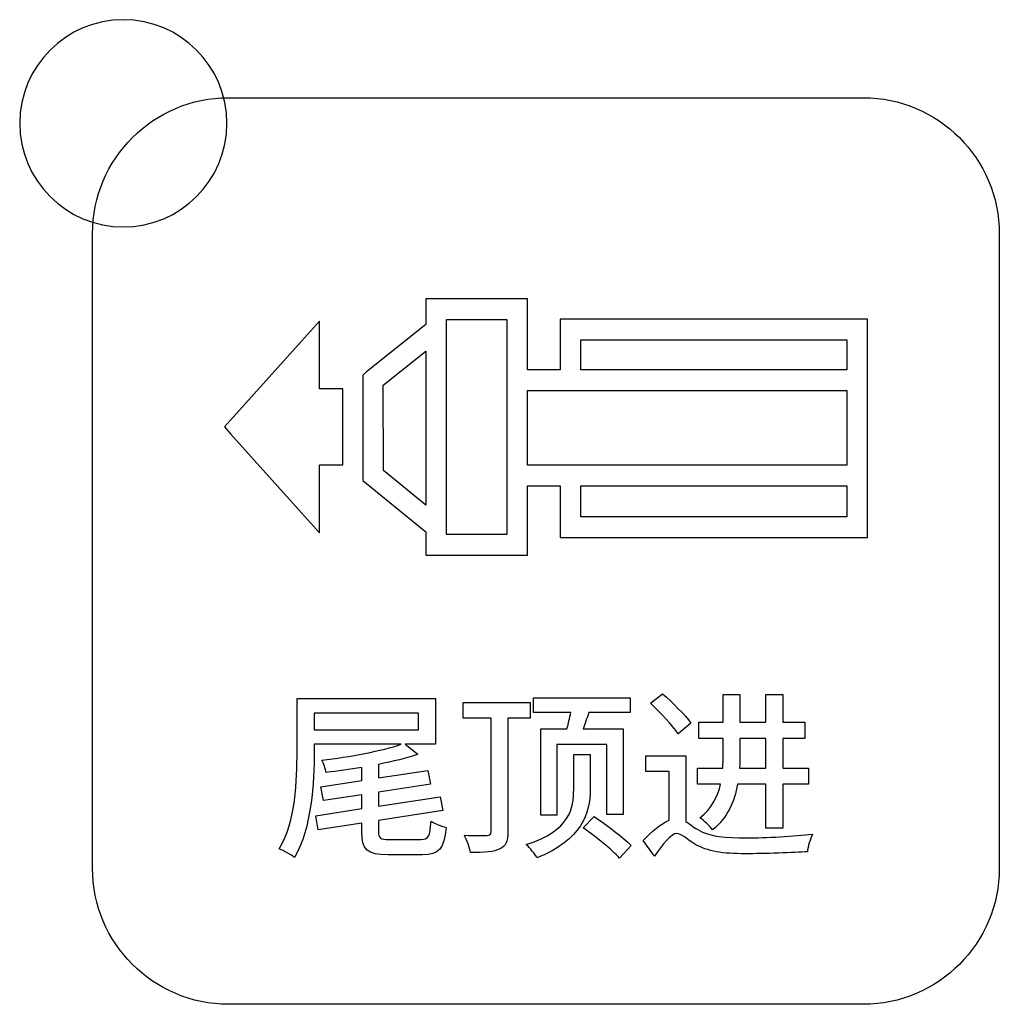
# Model space of a CAD drawing. Header units: millimetres. Extents: x 7180 to 8943, y -2677 to -1782.
# Tile 15 of 101: x 7337 to 7356, y -2393 to -2374. Entities that reach past the tile are written whole.
import ezdxf

# ---------------------------------------------------------------- set-up
doc = ezdxf.new("R2010")
doc.units = ezdxf.units.MM
doc.header["$LTSCALE"] = 3

msp = doc.modelspace()

# ---------------------------------------------------------------- linework, layer by layer
at = {"linetype": 'Continuous', "lineweight": 30}
for points, knots in [([(7339.141, -2373.659), (7340.245, -2373.659), (7341.141, -2374.554), (7341.141, -2375.659), (7341.141, -2375.659), (7341.141, -2376.763), (7340.245, -2377.659), (7339.141, -2377.659), (7339.141, -2377.659), (7338.036, -2377.659), (7337.141, -2376.763), (7337.141, -2375.659), (7337.141, -2375.659), (7337.141, -2374.554), (7338.036, -2373.659), (7339.141, -2373.659)], [0, 0, 0, 0, 0.2, 0.2, 0.2, 0.2, 0.4, 0.4, 0.4, 0.4, 0.6, 0.6, 0.6, 0.6, 1, 1, 1, 1]), ([(7341.171, -2392.664), (7341.171, -2392.664), (7353.421, -2392.664), (7353.421, -2392.664), (7353.421, -2392.664), (7354.865, -2392.664), (7356.046, -2391.483), (7356.046, -2390.039), (7356.046, -2390.039), (7356.046, -2390.039), (7356.046, -2377.789), (7356.046, -2377.789), (7356.046, -2377.789), (7356.046, -2376.345), (7354.865, -2375.164), (7353.421, -2375.164), (7353.421, -2375.164), (7353.421, -2375.164), (7341.171, -2375.164), (7341.171, -2375.164), (7341.171, -2375.164), (7339.727, -2375.164), (7338.546, -2376.345), (7338.546, -2377.789), (7338.546, -2377.789), (7338.546, -2377.789), (7338.546, -2390.039), (7338.546, -2390.039), (7338.546, -2390.039), (7338.546, -2391.483), (7339.727, -2392.664), (7341.171, -2392.664)], [0, 0, 0, 0, 0.111111, 0.111111, 0.111111, 0.111111, 0.222222, 0.222222, 0.222222, 0.222222, 0.333333, 0.333333, 0.333333, 0.333333, 0.444444, 0.444444, 0.444444, 0.444444, 0.555556, 0.555556, 0.555556, 0.555556, 0.666667, 0.666667, 0.666667, 0.666667, 0.777778, 0.777778, 0.777778, 0.777778, 1, 1, 1, 1]), ([(7347.572, -2380.415), (7347.572, -2380.415), (7347.572, -2379.641), (7347.572, -2379.641), (7347.572, -2379.641), (7347.572, -2379.641), (7347.572, -2379.441), (7347.572, -2379.441), (7347.572, -2379.441), (7347.572, -2379.441), (7347.772, -2379.441), (7347.772, -2379.441), (7347.772, -2379.441), (7347.772, -2379.441), (7353.301, -2379.441), (7353.301, -2379.441), (7353.301, -2379.441), (7353.301, -2379.441), (7353.501, -2379.441), (7353.501, -2379.441), (7353.501, -2379.441), (7353.501, -2379.441), (7353.501, -2379.641), (7353.501, -2379.641), (7353.501, -2379.641), (7353.501, -2379.641), (7353.501, -2380.415), (7353.501, -2380.415), (7353.501, -2380.415), (7353.501, -2380.415), (7353.501, -2380.614), (7353.501, -2380.614), (7353.501, -2380.614), (7353.501, -2380.614), (7353.501, -2382.456), (7353.501, -2382.456), (7353.501, -2382.456), (7353.501, -2382.456), (7353.501, -2382.655), (7353.501, -2382.655), (7353.501, -2382.655), (7353.501, -2382.655), (7353.501, -2383.452), (7353.501, -2383.452), (7353.501, -2383.452), (7353.501, -2383.452), (7353.501, -2383.652), (7353.501, -2383.652), (7353.501, -2383.652), (7353.501, -2383.652), (7353.301, -2383.652), (7353.301, -2383.652), (7353.301, -2383.652), (7353.301, -2383.652), (7347.772, -2383.652), (7347.772, -2383.652), (7347.772, -2383.652), (7347.772, -2383.652), (7347.572, -2383.652), (7347.572, -2383.652), (7347.572, -2383.652), (7347.572, -2383.652), (7347.572, -2383.452), (7347.572, -2383.452), (7347.572, -2383.452), (7347.572, -2383.452), (7347.572, -2382.654), (7347.572, -2382.654), (7347.572, -2382.654), (7347.572, -2382.654), (7346.94, -2382.654), (7346.94, -2382.654), (7346.94, -2382.654), (7346.94, -2382.654), (7346.94, -2383.793), (7346.94, -2383.793), (7346.94, -2383.793), (7346.94, -2383.793), (7346.94, -2383.993), (7346.94, -2383.993), (7346.94, -2383.993), (7346.94, -2383.993), (7346.74, -2383.993), (7346.74, -2383.993), (7346.74, -2383.993), (7346.74, -2383.993), (7345.179, -2383.993), (7345.179, -2383.993), (7345.179, -2383.993), (7345.179, -2383.993), (7344.979, -2383.993), (7344.979, -2383.993), (7344.979, -2383.993), (7344.979, -2383.993), (7344.979, -2383.793), (7344.979, -2383.793), (7344.979, -2383.793), (7344.979, -2383.793), (7344.979, -2383.546), (7344.979, -2383.546), (7344.979, -2383.546), (7344.979, -2383.546), (7343.834, -2382.61), (7343.834, -2382.61), (7343.834, -2382.61), (7343.834, -2382.61), (7343.762, -2382.551), (7343.762, -2382.551), (7343.762, -2382.551), (7343.762, -2382.551), (7343.762, -2382.456), (7343.762, -2382.456), (7343.762, -2382.456), (7343.762, -2382.456), (7343.76, -2380.614), (7343.76, -2380.614), (7343.76, -2380.614), (7343.76, -2380.614), (7343.76, -2380.518), (7343.76, -2380.518), (7343.76, -2380.518), (7343.76, -2380.518), (7343.835, -2380.458), (7343.835, -2380.458), (7343.835, -2380.458), (7343.835, -2380.458), (7344.979, -2379.545), (7344.979, -2379.545), (7344.979, -2379.545), (7344.979, -2379.545), (7344.979, -2379.248), (7344.979, -2379.248), (7344.979, -2379.248), (7344.979, -2379.248), (7344.979, -2379.048), (7344.979, -2379.048), (7344.979, -2379.048), (7344.979, -2379.048), (7345.179, -2379.048), (7345.179, -2379.048), (7345.179, -2379.048), (7345.179, -2379.048), (7346.74, -2379.048), (7346.74, -2379.048), (7346.74, -2379.048), (7346.74, -2379.048), (7346.94, -2379.048), (7346.94, -2379.048), (7346.94, -2379.048), (7346.94, -2379.048), (7346.94, -2379.248), (7346.94, -2379.248), (7346.94, -2379.248), (7346.94, -2379.248), (7346.94, -2380.415), (7346.94, -2380.415), (7346.94, -2380.415), (7346.94, -2380.415), (7347.572, -2380.415), (7347.572, -2380.415)], [0, 0, 0, 0, 0.02439, 0.02439, 0.02439, 0.02439, 0.04878, 0.04878, 0.04878, 0.04878, 0.073171, 0.073171, 0.073171, 0.073171, 0.097561, 0.097561, 0.097561, 0.097561, 0.121951, 0.121951, 0.121951, 0.121951, 0.146341, 0.146341, 0.146341, 0.146341, 0.170732, 0.170732, 0.170732, 0.170732, 0.195122, 0.195122, 0.195122, 0.195122, 0.219512, 0.219512, 0.219512, 0.219512, 0.243902, 0.243902, 0.243902, 0.243902, 0.268293, 0.268293, 0.268293, 0.268293, 0.292683, 0.292683, 0.292683, 0.292683, 0.317073, 0.317073, 0.317073, 0.317073, 0.341463, 0.341463, 0.341463, 0.341463, 0.365854, 0.365854, 0.365854, 0.365854, 0.390244, 0.390244, 0.390244, 0.390244, 0.414634, 0.414634, 0.414634, 0.414634, 0.439024, 0.439024, 0.439024, 0.439024, 0.463415, 0.463415, 0.463415, 0.463415, 0.487805, 0.487805, 0.487805, 0.487805, 0.512195, 0.512195, 0.512195, 0.512195, 0.536585, 0.536585, 0.536585, 0.536585, 0.560976, 0.560976, 0.560976, 0.560976, 0.585366, 0.585366, 0.585366, 0.585366, 0.609756, 0.609756, 0.609756, 0.609756, 0.634146, 0.634146, 0.634146, 0.634146, 0.658537, 0.658537, 0.658537, 0.658537, 0.682927, 0.682927, 0.682927, 0.682927, 0.707317, 0.707317, 0.707317, 0.707317, 0.731707, 0.731707, 0.731707, 0.731707, 0.756098, 0.756098, 0.756098, 0.756098, 0.780488, 0.780488, 0.780488, 0.780488, 0.804878, 0.804878, 0.804878, 0.804878, 0.829268, 0.829268, 0.829268, 0.829268, 0.853659, 0.853659, 0.853659, 0.853659, 0.878049, 0.878049, 0.878049, 0.878049, 0.902439, 0.902439, 0.902439, 0.902439, 0.926829, 0.926829, 0.926829, 0.926829, 0.95122, 0.95122, 0.95122, 0.95122, 1, 1, 1, 1]), ([(7342.925, -2379.997), (7342.925, -2379.997), (7342.925, -2380.787), (7342.925, -2380.787), (7342.925, -2380.787), (7342.925, -2380.787), (7343.177, -2380.787), (7343.177, -2380.787), (7343.177, -2380.787), (7343.177, -2380.787), (7343.377, -2380.787), (7343.377, -2380.787), (7343.377, -2380.787), (7343.377, -2380.787), (7343.377, -2380.987), (7343.377, -2380.987), (7343.377, -2380.987), (7343.377, -2380.987), (7343.377, -2382.053), (7343.377, -2382.053), (7343.377, -2382.053), (7343.377, -2382.053), (7343.377, -2382.253), (7343.377, -2382.253), (7343.377, -2382.253), (7343.377, -2382.253), (7343.177, -2382.253), (7343.177, -2382.253), (7343.177, -2382.253), (7343.177, -2382.253), (7342.925, -2382.253), (7342.925, -2382.253), (7342.925, -2382.253), (7342.925, -2382.253), (7342.925, -2383.044), (7342.925, -2383.044), (7342.925, -2383.044), (7342.925, -2383.044), (7342.925, -2383.565), (7342.925, -2383.565), (7342.925, -2383.565), (7342.925, -2383.565), (7342.576, -2383.176), (7342.576, -2383.176), (7342.576, -2383.176), (7342.576, -2383.176), (7341.21, -2381.653), (7341.21, -2381.653), (7341.21, -2381.653), (7341.21, -2381.653), (7341.091, -2381.52), (7341.091, -2381.52), (7341.091, -2381.52), (7341.091, -2381.52), (7341.21, -2381.387), (7341.21, -2381.387), (7341.21, -2381.387), (7341.21, -2381.387), (7342.576, -2379.864), (7342.576, -2379.864), (7342.576, -2379.864), (7342.576, -2379.864), (7342.925, -2379.475), (7342.925, -2379.475), (7342.925, -2379.475), (7342.925, -2379.475), (7342.925, -2379.997), (7342.925, -2379.997)], [0, 0, 0, 0, 0.055556, 0.055556, 0.055556, 0.055556, 0.111111, 0.111111, 0.111111, 0.111111, 0.166667, 0.166667, 0.166667, 0.166667, 0.222222, 0.222222, 0.222222, 0.222222, 0.277778, 0.277778, 0.277778, 0.277778, 0.333333, 0.333333, 0.333333, 0.333333, 0.388889, 0.388889, 0.388889, 0.388889, 0.444444, 0.444444, 0.444444, 0.444444, 0.5, 0.5, 0.5, 0.5, 0.555556, 0.555556, 0.555556, 0.555556, 0.611111, 0.611111, 0.611111, 0.611111, 0.666667, 0.666667, 0.666667, 0.666667, 0.722222, 0.722222, 0.722222, 0.722222, 0.777778, 0.777778, 0.777778, 0.777778, 0.833333, 0.833333, 0.833333, 0.833333, 0.888889, 0.888889, 0.888889, 0.888889, 1, 1, 1, 1]), ([(7346.54, -2379.448), (7346.54, -2379.448), (7345.379, -2379.448), (7345.379, -2379.448), (7345.379, -2379.448), (7345.379, -2379.448), (7345.379, -2383.593), (7345.379, -2383.593), (7345.379, -2383.593), (7345.379, -2383.593), (7346.54, -2383.593), (7346.54, -2383.593), (7346.54, -2383.593), (7346.54, -2383.593), (7346.54, -2379.448), (7346.54, -2379.448)], [0, 0, 0, 0, 0.2, 0.2, 0.2, 0.2, 0.4, 0.4, 0.4, 0.4, 0.6, 0.6, 0.6, 0.6, 1, 1, 1, 1]), ([(7353.101, -2380.415), (7353.101, -2380.415), (7353.101, -2379.841), (7353.101, -2379.841), (7353.101, -2379.841), (7353.101, -2379.841), (7347.972, -2379.841), (7347.972, -2379.841), (7347.972, -2379.841), (7347.972, -2379.841), (7347.972, -2380.415), (7347.972, -2380.415), (7347.972, -2380.415), (7347.972, -2380.415), (7353.101, -2380.415), (7353.101, -2380.415)], [0, 0, 0, 0, 0.2, 0.2, 0.2, 0.2, 0.4, 0.4, 0.4, 0.4, 0.6, 0.6, 0.6, 0.6, 1, 1, 1, 1]), ([(7344.979, -2380.056), (7344.979, -2380.056), (7344.158, -2380.711), (7344.158, -2380.711), (7344.158, -2380.711), (7344.158, -2380.711), (7344.16, -2382.36), (7344.16, -2382.36), (7344.16, -2382.36), (7344.16, -2382.36), (7344.979, -2383.03), (7344.979, -2383.03), (7344.979, -2383.03), (7344.979, -2383.03), (7344.979, -2380.056), (7344.979, -2380.056)], [0, 0, 0, 0, 0.2, 0.2, 0.2, 0.2, 0.4, 0.4, 0.4, 0.4, 0.6, 0.6, 0.6, 0.6, 1, 1, 1, 1]), ([(7346.94, -2382.255), (7346.94, -2382.255), (7353.101, -2382.256), (7353.101, -2382.256), (7353.101, -2382.256), (7353.101, -2382.256), (7353.101, -2380.813), (7353.101, -2380.813), (7353.101, -2380.813), (7353.101, -2380.813), (7346.94, -2380.814), (7346.94, -2380.814), (7346.94, -2380.814), (7346.94, -2380.814), (7346.94, -2382.255), (7346.94, -2382.255)], [0, 0, 0, 0, 0.2, 0.2, 0.2, 0.2, 0.4, 0.4, 0.4, 0.4, 0.6, 0.6, 0.6, 0.6, 1, 1, 1, 1]), ([(7347.972, -2382.654), (7347.972, -2382.654), (7347.972, -2383.252), (7347.972, -2383.252), (7347.972, -2383.252), (7347.972, -2383.252), (7353.101, -2383.252), (7353.101, -2383.252), (7353.101, -2383.252), (7353.101, -2383.252), (7353.101, -2382.655), (7353.101, -2382.655), (7353.101, -2382.655), (7353.101, -2382.655), (7347.972, -2382.654), (7347.972, -2382.654)], [0, 0, 0, 0, 0.2, 0.2, 0.2, 0.2, 0.4, 0.4, 0.4, 0.4, 0.6, 0.6, 0.6, 0.6, 1, 1, 1, 1]), ([(7344.278, -2389.482), (7344.095, -2389.482), (7344.063, -2389.461), (7344.063, -2389.324), (7344.063, -2389.324), (7344.063, -2389.324), (7344.063, -2389.115), (7344.063, -2389.115), (7344.063, -2389.115), (7344.063, -2389.115), (7345.305, -2388.921), (7345.305, -2388.921), (7345.305, -2388.921), (7345.305, -2388.921), (7345.255, -2388.657), (7345.255, -2388.657), (7345.255, -2388.657), (7345.255, -2388.657), (7344.063, -2388.84), (7344.063, -2388.84), (7344.063, -2388.84), (7344.063, -2388.84), (7344.063, -2388.569), (7344.063, -2388.569), (7344.063, -2388.569), (7344.063, -2388.569), (7345.068, -2388.417), (7345.068, -2388.417), (7345.068, -2388.417), (7345.068, -2388.417), (7345.019, -2388.152), (7345.019, -2388.152), (7345.019, -2388.152), (7345.019, -2388.152), (7344.063, -2388.294), (7344.063, -2388.294), (7344.063, -2388.294), (7344.063, -2388.294), (7344.063, -2388.032), (7344.063, -2388.032), (7344.063, -2388.032), (7344.345, -2387.976), (7344.606, -2387.916), (7344.825, -2387.838), (7344.825, -2387.838), (7344.825, -2387.838), (7344.582, -2387.644), (7344.582, -2387.644), (7344.582, -2387.644), (7344.582, -2387.644), (7345.167, -2387.644), (7345.167, -2387.644), (7345.167, -2387.644), (7345.167, -2387.644), (7345.167, -2386.762), (7345.167, -2386.762), (7345.167, -2386.762), (7345.167, -2386.762), (7342.493, -2386.762), (7342.493, -2386.762), (7342.493, -2386.762), (7342.493, -2386.762), (7342.493, -2387.786), (7342.493, -2387.786), (7342.493, -2387.786), (7342.493, -2388.339), (7342.468, -2389.123), (7342.151, -2389.666), (7342.151, -2389.666), (7342.232, -2389.698), (7342.384, -2389.779), (7342.444, -2389.832), (7342.444, -2389.832), (7342.775, -2389.257), (7342.825, -2388.382), (7342.825, -2387.782), (7342.825, -2387.782), (7342.825, -2387.782), (7342.825, -2387.644), (7342.825, -2387.644), (7342.825, -2387.644), (7342.825, -2387.644), (7344.504, -2387.644), (7344.504, -2387.644), (7344.504, -2387.644), (7344.134, -2387.771), (7343.513, -2387.888), (7342.969, -2387.951), (7342.969, -2387.951), (7343.005, -2388.015), (7343.043, -2388.124), (7343.054, -2388.188), (7343.054, -2388.188), (7343.276, -2388.163), (7343.513, -2388.128), (7343.742, -2388.092), (7343.742, -2388.092), (7343.742, -2388.092), (7343.742, -2388.343), (7343.742, -2388.343), (7343.742, -2388.343), (7343.742, -2388.343), (7342.952, -2388.463), (7342.952, -2388.463), (7342.952, -2388.463), (7342.952, -2388.463), (7343.001, -2388.731), (7343.001, -2388.731), (7343.001, -2388.731), (7343.001, -2388.731), (7343.742, -2388.618), (7343.742, -2388.618), (7343.742, -2388.618), (7343.742, -2388.618), (7343.742, -2388.886), (7343.742, -2388.886), (7343.742, -2388.886), (7343.742, -2388.886), (7342.853, -2389.024), (7342.853, -2389.024), (7342.853, -2389.024), (7342.853, -2389.024), (7342.902, -2389.295), (7342.902, -2389.295), (7342.902, -2389.295), (7342.902, -2389.295), (7343.742, -2389.165), (7343.742, -2389.165), (7343.742, -2389.165), (7343.742, -2389.165), (7343.742, -2389.327), (7343.742, -2389.327), (7343.742, -2389.327), (7343.742, -2389.683), (7343.844, -2389.779), (7344.246, -2389.779), (7344.246, -2389.779), (7344.246, -2389.779), (7344.91, -2389.779), (7344.91, -2389.779), (7344.91, -2389.779), (7345.234, -2389.779), (7345.329, -2389.662), (7345.372, -2389.25), (7345.372, -2389.25), (7345.28, -2389.228), (7345.153, -2389.179), (7345.079, -2389.126), (7345.079, -2389.126), (7345.058, -2389.426), (7345.03, -2389.482), (7344.885, -2389.482), (7344.885, -2389.482), (7344.885, -2389.482), (7344.278, -2389.482), (7344.278, -2389.482)], [0, 0, 0, 0, 0.025, 0.025, 0.025, 0.025, 0.05, 0.05, 0.05, 0.05, 0.075, 0.075, 0.075, 0.075, 0.1, 0.1, 0.1, 0.1, 0.125, 0.125, 0.125, 0.125, 0.15, 0.15, 0.15, 0.15, 0.175, 0.175, 0.175, 0.175, 0.2, 0.2, 0.2, 0.2, 0.225, 0.225, 0.225, 0.225, 0.25, 0.25, 0.25, 0.25, 0.275, 0.275, 0.275, 0.275, 0.3, 0.3, 0.3, 0.3, 0.325, 0.325, 0.325, 0.325, 0.35, 0.35, 0.35, 0.35, 0.375, 0.375, 0.375, 0.375, 0.4, 0.4, 0.4, 0.4, 0.425, 0.425, 0.425, 0.425, 0.45, 0.45, 0.45, 0.45, 0.475, 0.475, 0.475, 0.475, 0.5, 0.5, 0.5, 0.5, 0.525, 0.525, 0.525, 0.525, 0.55, 0.55, 0.55, 0.55, 0.575, 0.575, 0.575, 0.575, 0.6, 0.6, 0.6, 0.6, 0.625, 0.625, 0.625, 0.625, 0.65, 0.65, 0.65, 0.65, 0.675, 0.675, 0.675, 0.675, 0.7, 0.7, 0.7, 0.7, 0.725, 0.725, 0.725, 0.725, 0.75, 0.75, 0.75, 0.75, 0.775, 0.775, 0.775, 0.775, 0.8, 0.8, 0.8, 0.8, 0.825, 0.825, 0.825, 0.825, 0.85, 0.85, 0.85, 0.85, 0.875, 0.875, 0.875, 0.875, 0.9, 0.9, 0.9, 0.9, 0.925, 0.925, 0.925, 0.925, 0.95, 0.95, 0.95, 0.95, 1, 1, 1, 1]), ([(7346.989, -2387.143), (7346.989, -2387.143), (7346.989, -2386.837), (7346.989, -2386.837), (7346.989, -2386.837), (7346.989, -2386.837), (7345.698, -2386.837), (7345.698, -2386.837), (7345.698, -2386.837), (7345.698, -2386.837), (7345.698, -2387.143), (7345.698, -2387.143), (7345.698, -2387.143), (7345.698, -2387.143), (7346.238, -2387.143), (7346.238, -2387.143), (7346.238, -2387.143), (7346.238, -2387.143), (7346.238, -2389.334), (7346.238, -2389.334), (7346.238, -2389.334), (7346.238, -2389.387), (7346.22, -2389.401), (7346.16, -2389.405), (7346.16, -2389.405), (7346.103, -2389.408), (7345.924, -2389.408), (7345.722, -2389.401), (7345.722, -2389.401), (7345.772, -2389.489), (7345.825, -2389.641), (7345.842, -2389.733), (7345.842, -2389.733), (7346.114, -2389.733), (7346.294, -2389.722), (7346.407, -2389.666), (7346.407, -2389.666), (7346.523, -2389.613), (7346.562, -2389.518), (7346.562, -2389.334), (7346.562, -2389.334), (7346.562, -2389.334), (7346.562, -2387.143), (7346.562, -2387.143), (7346.562, -2387.143), (7346.562, -2387.143), (7346.989, -2387.143), (7346.989, -2387.143)], [0, 0, 0, 0, 0.076923, 0.076923, 0.076923, 0.076923, 0.153846, 0.153846, 0.153846, 0.153846, 0.230769, 0.230769, 0.230769, 0.230769, 0.307692, 0.307692, 0.307692, 0.307692, 0.384615, 0.384615, 0.384615, 0.384615, 0.461538, 0.461538, 0.461538, 0.461538, 0.538462, 0.538462, 0.538462, 0.538462, 0.615385, 0.615385, 0.615385, 0.615385, 0.692308, 0.692308, 0.692308, 0.692308, 0.769231, 0.769231, 0.769231, 0.769231, 0.846154, 0.846154, 0.846154, 0.846154, 1, 1, 1, 1]), ([(7347.201, -2387.348), (7347.201, -2387.348), (7347.201, -2389.01), (7347.201, -2389.01), (7347.201, -2389.01), (7347.201, -2389.01), (7347.504, -2389.01), (7347.504, -2389.01), (7347.504, -2389.01), (7347.504, -2389.01), (7347.504, -2387.648), (7347.504, -2387.648), (7347.504, -2387.648), (7347.504, -2387.648), (7348.471, -2387.648), (7348.471, -2387.648), (7348.471, -2387.648), (7348.471, -2387.648), (7348.471, -2389.003), (7348.471, -2389.003), (7348.471, -2389.003), (7348.471, -2389.003), (7348.788, -2389.003), (7348.788, -2389.003), (7348.788, -2389.003), (7348.788, -2389.003), (7348.788, -2387.348), (7348.788, -2387.348), (7348.788, -2387.348), (7348.788, -2387.348), (7348.012, -2387.348), (7348.012, -2387.348), (7348.012, -2387.348), (7348.051, -2387.253), (7348.086, -2387.14), (7348.125, -2387.034), (7348.125, -2387.034), (7348.125, -2387.034), (7348.919, -2387.034), (7348.919, -2387.034), (7348.919, -2387.034), (7348.919, -2387.034), (7348.919, -2386.748), (7348.919, -2386.748), (7348.919, -2386.748), (7348.919, -2386.748), (7347.059, -2386.748), (7347.059, -2386.748), (7347.059, -2386.748), (7347.059, -2386.748), (7347.059, -2387.034), (7347.059, -2387.034), (7347.059, -2387.034), (7347.059, -2387.034), (7347.776, -2387.034), (7347.776, -2387.034), (7347.776, -2387.034), (7347.754, -2387.136), (7347.73, -2387.249), (7347.702, -2387.348), (7347.702, -2387.348), (7347.702, -2387.348), (7347.201, -2387.348), (7347.201, -2387.348)], [0, 0, 0, 0, 0.058824, 0.058824, 0.058824, 0.058824, 0.117647, 0.117647, 0.117647, 0.117647, 0.176471, 0.176471, 0.176471, 0.176471, 0.235294, 0.235294, 0.235294, 0.235294, 0.294118, 0.294118, 0.294118, 0.294118, 0.352941, 0.352941, 0.352941, 0.352941, 0.411765, 0.411765, 0.411765, 0.411765, 0.470588, 0.470588, 0.470588, 0.470588, 0.529412, 0.529412, 0.529412, 0.529412, 0.588235, 0.588235, 0.588235, 0.588235, 0.647059, 0.647059, 0.647059, 0.647059, 0.705882, 0.705882, 0.705882, 0.705882, 0.764706, 0.764706, 0.764706, 0.764706, 0.823529, 0.823529, 0.823529, 0.823529, 0.882353, 0.882353, 0.882353, 0.882353, 1, 1, 1, 1]), ([(7350.095, -2387.235), (7349.982, -2387.08), (7349.739, -2386.84), (7349.548, -2386.671), (7349.548, -2386.671), (7349.548, -2386.671), (7349.312, -2386.854), (7349.312, -2386.854), (7349.312, -2386.854), (7349.506, -2387.031), (7349.742, -2387.285), (7349.848, -2387.443), (7349.848, -2387.443), (7349.848, -2387.443), (7350.095, -2387.235), (7350.095, -2387.235)], [0, 0, 0, 0, 0.2, 0.2, 0.2, 0.2, 0.4, 0.4, 0.4, 0.4, 0.6, 0.6, 0.6, 0.6, 1, 1, 1, 1]), ([(7351.541, -2388.417), (7351.541, -2388.417), (7351.541, -2389.264), (7351.541, -2389.264), (7351.541, -2389.264), (7351.541, -2389.264), (7351.866, -2389.264), (7351.866, -2389.264), (7351.866, -2389.264), (7351.866, -2389.264), (7351.866, -2388.417), (7351.866, -2388.417), (7351.866, -2388.417), (7351.866, -2388.417), (7352.363, -2388.417), (7352.363, -2388.417), (7352.363, -2388.417), (7352.363, -2388.417), (7352.363, -2388.103), (7352.363, -2388.103), (7352.363, -2388.103), (7352.363, -2388.103), (7351.866, -2388.103), (7351.866, -2388.103), (7351.866, -2388.103), (7351.866, -2388.103), (7351.866, -2387.535), (7351.866, -2387.535), (7351.866, -2387.535), (7351.866, -2387.535), (7352.296, -2387.535), (7352.296, -2387.535), (7352.296, -2387.535), (7352.296, -2387.535), (7352.296, -2387.221), (7352.296, -2387.221), (7352.296, -2387.221), (7352.296, -2387.221), (7351.866, -2387.221), (7351.866, -2387.221), (7351.866, -2387.221), (7351.866, -2387.221), (7351.866, -2386.685), (7351.866, -2386.685), (7351.866, -2386.685), (7351.866, -2386.685), (7351.541, -2386.685), (7351.541, -2386.685), (7351.541, -2386.685), (7351.541, -2386.685), (7351.541, -2387.221), (7351.541, -2387.221), (7351.541, -2387.221), (7351.541, -2387.221), (7351.04, -2387.221), (7351.04, -2387.221), (7351.04, -2387.221), (7351.04, -2387.221), (7351.04, -2386.685), (7351.04, -2386.685), (7351.04, -2386.685), (7351.04, -2386.685), (7350.716, -2386.685), (7350.716, -2386.685), (7350.716, -2386.685), (7350.716, -2386.685), (7350.716, -2387.221), (7350.716, -2387.221), (7350.716, -2387.221), (7350.716, -2387.221), (7350.247, -2387.221), (7350.247, -2387.221), (7350.247, -2387.221), (7350.247, -2387.221), (7350.247, -2387.535), (7350.247, -2387.535), (7350.247, -2387.535), (7350.247, -2387.535), (7350.716, -2387.535), (7350.716, -2387.535), (7350.716, -2387.535), (7350.716, -2387.535), (7350.716, -2387.867), (7350.716, -2387.867), (7350.716, -2387.867), (7350.716, -2387.944), (7350.716, -2388.022), (7350.709, -2388.103), (7350.709, -2388.103), (7350.709, -2388.103), (7350.222, -2388.103), (7350.222, -2388.103), (7350.222, -2388.103), (7350.222, -2388.103), (7350.222, -2388.417), (7350.222, -2388.417), (7350.222, -2388.417), (7350.222, -2388.417), (7350.666, -2388.417), (7350.666, -2388.417), (7350.666, -2388.417), (7350.613, -2388.657), (7350.497, -2388.883), (7350.268, -2389.063), (7350.268, -2389.063), (7350.338, -2389.108), (7350.465, -2389.232), (7350.511, -2389.299), (7350.511, -2389.299), (7350.8, -2389.07), (7350.938, -2388.745), (7350.994, -2388.417), (7350.994, -2388.417), (7350.994, -2388.417), (7351.541, -2388.417), (7351.541, -2388.417)], [0, 0, 0, 0, 0.033333, 0.033333, 0.033333, 0.033333, 0.066667, 0.066667, 0.066667, 0.066667, 0.1, 0.1, 0.1, 0.1, 0.133333, 0.133333, 0.133333, 0.133333, 0.166667, 0.166667, 0.166667, 0.166667, 0.2, 0.2, 0.2, 0.2, 0.233333, 0.233333, 0.233333, 0.233333, 0.266667, 0.266667, 0.266667, 0.266667, 0.3, 0.3, 0.3, 0.3, 0.333333, 0.333333, 0.333333, 0.333333, 0.366667, 0.366667, 0.366667, 0.366667, 0.4, 0.4, 0.4, 0.4, 0.433333, 0.433333, 0.433333, 0.433333, 0.466667, 0.466667, 0.466667, 0.466667, 0.5, 0.5, 0.5, 0.5, 0.533333, 0.533333, 0.533333, 0.533333, 0.566667, 0.566667, 0.566667, 0.566667, 0.6, 0.6, 0.6, 0.6, 0.633333, 0.633333, 0.633333, 0.633333, 0.666667, 0.666667, 0.666667, 0.666667, 0.7, 0.7, 0.7, 0.7, 0.733333, 0.733333, 0.733333, 0.733333, 0.766667, 0.766667, 0.766667, 0.766667, 0.8, 0.8, 0.8, 0.8, 0.833333, 0.833333, 0.833333, 0.833333, 0.866667, 0.866667, 0.866667, 0.866667, 0.9, 0.9, 0.9, 0.9, 0.933333, 0.933333, 0.933333, 0.933333, 1, 1, 1, 1]), ([(7342.825, -2387.041), (7342.825, -2387.041), (7344.836, -2387.041), (7344.836, -2387.041), (7344.836, -2387.041), (7344.836, -2387.041), (7344.836, -2387.366), (7344.836, -2387.366), (7344.836, -2387.366), (7344.836, -2387.366), (7342.825, -2387.366), (7342.825, -2387.366), (7342.825, -2387.366), (7342.825, -2387.366), (7342.825, -2387.041), (7342.825, -2387.041)], [0, 0, 0, 0, 0.2, 0.2, 0.2, 0.2, 0.4, 0.4, 0.4, 0.4, 0.6, 0.6, 0.6, 0.6, 1, 1, 1, 1]), ([(7351.04, -2387.535), (7351.04, -2387.535), (7351.541, -2387.535), (7351.541, -2387.535), (7351.541, -2387.535), (7351.541, -2387.535), (7351.541, -2388.103), (7351.541, -2388.103), (7351.541, -2388.103), (7351.541, -2388.103), (7351.033, -2388.103), (7351.033, -2388.103), (7351.033, -2388.103), (7351.037, -2388.022), (7351.04, -2387.944), (7351.04, -2387.87), (7351.04, -2387.87), (7351.04, -2387.87), (7351.04, -2387.535), (7351.04, -2387.535)], [0, 0, 0, 0, 0.166667, 0.166667, 0.166667, 0.166667, 0.333333, 0.333333, 0.333333, 0.333333, 0.5, 0.5, 0.5, 0.5, 0.666667, 0.666667, 0.666667, 0.666667, 1, 1, 1, 1]), ([(7348.153, -2387.845), (7348.153, -2387.845), (7347.832, -2387.845), (7347.832, -2387.845), (7347.832, -2387.845), (7347.832, -2387.845), (7347.832, -2388.519), (7347.832, -2388.519), (7347.832, -2388.519), (7347.832, -2388.869), (7347.772, -2389.309), (7346.918, -2389.581), (7346.918, -2389.581), (7346.989, -2389.645), (7347.084, -2389.765), (7347.123, -2389.835), (7347.123, -2389.835), (7347.984, -2389.496), (7348.153, -2388.964), (7348.153, -2388.523), (7348.153, -2388.523), (7348.153, -2388.523), (7348.153, -2387.845), (7348.153, -2387.845)], [0, 0, 0, 0, 0.142857, 0.142857, 0.142857, 0.142857, 0.285714, 0.285714, 0.285714, 0.285714, 0.428571, 0.428571, 0.428571, 0.428571, 0.571429, 0.571429, 0.571429, 0.571429, 0.714286, 0.714286, 0.714286, 0.714286, 1, 1, 1, 1]), ([(7349.996, -2387.867), (7349.996, -2387.867), (7349.227, -2387.867), (7349.227, -2387.867), (7349.227, -2387.867), (7349.227, -2387.867), (7349.227, -2388.17), (7349.227, -2388.17), (7349.227, -2388.17), (7349.227, -2388.17), (7349.675, -2388.17), (7349.675, -2388.17), (7349.675, -2388.17), (7349.675, -2388.17), (7349.675, -2389.108), (7349.675, -2389.108), (7349.675, -2389.108), (7349.523, -2389.175), (7349.347, -2389.32), (7349.174, -2389.504), (7349.174, -2389.504), (7349.174, -2389.504), (7349.393, -2389.807), (7349.393, -2389.807), (7349.393, -2389.807), (7349.548, -2389.581), (7349.714, -2389.366), (7349.823, -2389.366), (7349.823, -2389.366), (7349.904, -2389.366), (7350.017, -2389.479), (7350.169, -2389.571), (7350.169, -2389.571), (7350.419, -2389.715), (7350.712, -2389.758), (7351.146, -2389.758), (7351.146, -2389.758), (7351.492, -2389.758), (7352.099, -2389.736), (7352.342, -2389.719), (7352.342, -2389.719), (7352.349, -2389.627), (7352.402, -2389.468), (7352.441, -2389.377), (7352.441, -2389.377), (7352.095, -2389.422), (7351.552, -2389.451), (7351.16, -2389.451), (7351.16, -2389.451), (7350.769, -2389.451), (7350.458, -2389.429), (7350.229, -2389.292), (7350.229, -2389.292), (7350.127, -2389.232), (7350.06, -2389.175), (7349.996, -2389.137), (7349.996, -2389.137), (7349.996, -2389.137), (7349.996, -2387.867), (7349.996, -2387.867)], [0, 0, 0, 0, 0.0625, 0.0625, 0.0625, 0.0625, 0.125, 0.125, 0.125, 0.125, 0.1875, 0.1875, 0.1875, 0.1875, 0.25, 0.25, 0.25, 0.25, 0.3125, 0.3125, 0.3125, 0.3125, 0.375, 0.375, 0.375, 0.375, 0.4375, 0.4375, 0.4375, 0.4375, 0.5, 0.5, 0.5, 0.5, 0.5625, 0.5625, 0.5625, 0.5625, 0.625, 0.625, 0.625, 0.625, 0.6875, 0.6875, 0.6875, 0.6875, 0.75, 0.75, 0.75, 0.75, 0.8125, 0.8125, 0.8125, 0.8125, 0.875, 0.875, 0.875, 0.875, 1, 1, 1, 1]), ([(7348.015, -2389.26), (7348.259, -2389.429), (7348.573, -2389.68), (7348.718, -2389.846), (7348.718, -2389.846), (7348.718, -2389.846), (7348.94, -2389.599), (7348.94, -2389.599), (7348.94, -2389.599), (7348.785, -2389.44), (7348.467, -2389.2), (7348.227, -2389.041), (7348.227, -2389.041), (7348.227, -2389.041), (7348.015, -2389.26), (7348.015, -2389.26)], [0, 0, 0, 0, 0.2, 0.2, 0.2, 0.2, 0.4, 0.4, 0.4, 0.4, 0.6, 0.6, 0.6, 0.6, 1, 1, 1, 1])]:
    msp.add_open_spline(points, degree=3, knots=knots, dxfattribs=at)

doc.saveas('drawing.dxf')
